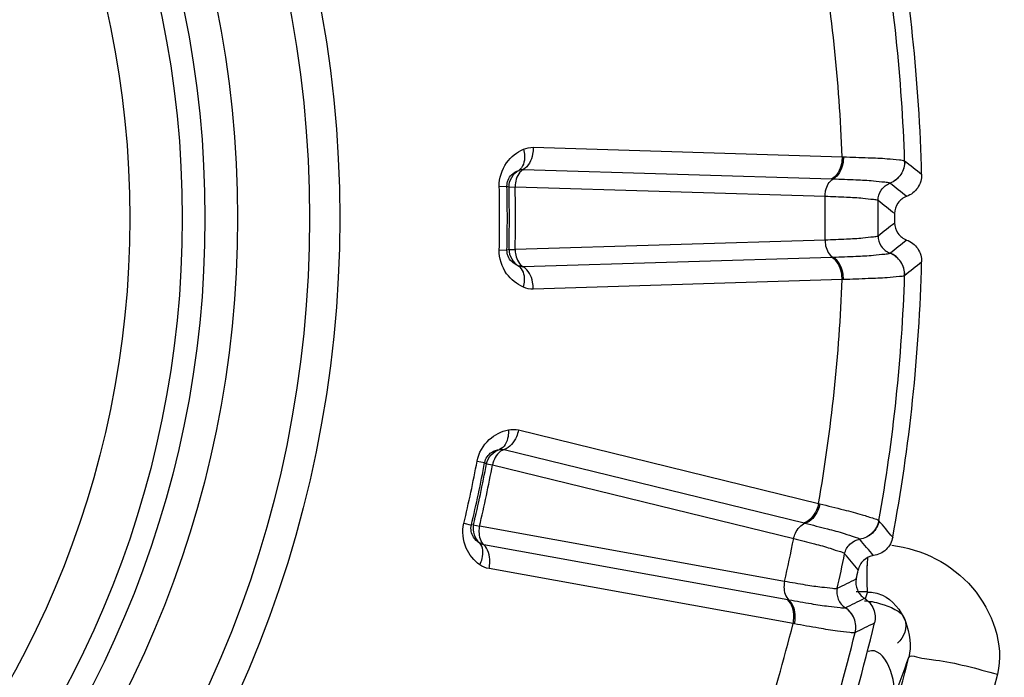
# Model space of a CAD drawing. Header units: millimetres. Extents: x 0 to 4000, y 0 to 3000.
# Tile 107 of 170: x 1510 to 1521, y 1669 to 1676. Entities that reach past the tile are written whole.
import ezdxf

# ---------------------------------------------------------------- set-up
doc = ezdxf.new("R2010")
doc.units = ezdxf.units.MM
doc.header["$LTSCALE"] = 219.99956
doc.layers.get('0').update_dxf_attribs({"linetype": 'CONTINUOUS'})
doc.layers.add('SUPERFICI', color=7, linetype='CONTINUOUS')

msp = doc.modelspace()

# ---------------------------------------------------------------- linework, layer by layer
at = {"color": 9, "linetype": 'CONTINUOUS'}
for p, q in [((1515.456, 1674.954), (1518.828, 1674.85)), ((1518.828, 1674.85), (1518.843, 1674.849)), ((1519.51, 1674.804), (1519.511, 1674.804)), ((1515.346, 1674.712), (1518.717, 1674.61)), ((1518.717, 1674.61), (1518.73, 1674.609)), ((1515.084, 1674.527), (1515.169, 1674.529)), ((1515.169, 1674.529), (1515.191, 1674.52)), ((1519.349, 1674.562), (1519.35, 1674.562)), ((1515.084, 1673.833), (1515.169, 1673.831)), ((1515.191, 1673.84), (1515.169, 1673.831)), ((1518.717, 1673.751), (1515.346, 1673.649)), ((1518.73, 1673.751), (1518.717, 1673.751)), ((1519.35, 1673.799), (1519.349, 1673.798)), ((1518.828, 1673.511), (1515.456, 1673.406)), ((1518.843, 1673.511), (1518.828, 1673.511)), ((1519.511, 1673.557), (1519.51, 1673.556)), ((1515.295, 1671.869), (1518.571, 1671.067)), ((1515.137, 1671.655), (1518.412, 1670.855)), ((1514.842, 1671.529), (1514.925, 1671.514)), ((1514.925, 1671.514), (1514.945, 1671.501)), ((1518.571, 1671.067), (1518.586, 1671.063)), ((1514.698, 1670.851), (1514.78, 1670.831)), ((1514.803, 1670.835), (1514.78, 1670.831)), ((1518.412, 1670.855), (1518.425, 1670.851)), ((1519.229, 1670.88), (1519.23, 1670.879)), ((1518.234, 1670.015), (1514.916, 1670.615)), ((1519.021, 1670.677), (1519.021, 1670.676)), ((1518.293, 1669.757), (1514.973, 1670.356)), ((1519.106, 1670.103), (1518.983, 1670.103)), ((1519.106, 1670.103), (1519.079, 1670.026)), ((1518.247, 1670.012), (1518.234, 1670.015)), ((1518.863, 1669.93), (1518.862, 1669.93)), ((1518.307, 1669.754), (1518.293, 1669.757)), ((1518.971, 1669.66), (1518.97, 1669.659))]:
    msp.add_line(p, q, dxfattribs=at)
for radius in [12.641, 12.312, 11.526, 11.17, 10.922]:
    msp.add_circle((1500.702, 1674.18), radius, dxfattribs=at)
at = {"color": 7, "linetype": 'CONTINUOUS'}
msp.add_circle((1500.702, 1674.18), 10.349, dxfattribs=at)
at = {"color": 9, "linetype": 'CONTINUOUS'}
for centre, radius, start, end in [((1500.702, 1674.18), 19.409, 123.941, 344.2998), ((1500.702, 1674.18), 18.819, 1.9001, 10.0999), ((1500.702, 1674.18), 18.138, 2.1157, 9.8843), ((1474.053, 1616.725), 73.753, 51.76761, 51.95), ((1500.702, 1674.18), 14.387, 358.6186, 1.3814), ((1500.702, 1674.18), 14.471, 358.6186, 1.3814), ((1473.491, 1616.049), 74.342, 51.73327, 51.9125), ((1473.022, 1615.497), 74.837, 51.70276, 51.87948), ((1473.022, 1732.863), 74.837, 308.12065, 308.29737), ((1473.491, 1732.311), 74.342, 308.0875, 308.26673), ((1474.053, 1731.636), 73.753, 308.05014, 308.23253), ((1500.702, 1674.18), 18.138, 350.1157, 357.8843), ((1500.702, 1674.18), 18.819, 349.9001, 358.0999), ((1500.702, 1674.18), 14.387, 346.6186, 349.3814), ((1500.702, 1674.18), 14.471, 346.6186, 349.3814), ((1462.69, 1623.521), 73.753, 39.76761, 39.95), ((1461.999, 1622.977), 74.342, 39.73327, 39.9125), ((1461.426, 1622.535), 74.837, 39.70276, 39.87948), ((1527.431, 1670.244), 8.33, 178.4353, 179.0073), ((1485.827, 1737.336), 74.837, 296.12065, 296.29737), ((1486.171, 1736.698), 74.342, 296.0875, 296.26673), ((1500.702, 1674.18), 18.138, 338.1157, 345.8843), ((1486.581, 1735.921), 73.753, 296.05014, 296.23253), ((1500.702, 1674.18), 18.819, 337.9001, 346.0999), ((1500.658, 1674.174), 19.494, 337.5264, 345.7892), ((1500.538, 1676.113), 20.172, 339.1331, 340.527)]:
    msp.add_arc(centre, radius, start, end, dxfattribs=at)
at = {"color": 7, "linetype": 'CONTINUOUS'}
for radius, start, end in [(19, 1.4429, 10.5571), (18.7, 359.8479, 0.1521), (19, 349.4429, 358.5571), (18.7, 347.8479, 348.1521), (19, 337.4429, 346.5571)]:
    msp.add_arc((1500.702, 1674.18), radius, start, end, dxfattribs=at)
at = {"color": 9, "linetype": 'CONTINUOUS'}
for points, knots in [([(1515.084, 1674.527), (1515.082, 1674.617), (1515.137, 1674.792), (1515.277, 1674.9), (1515.348, 1674.932)], [0, 0, 0, 0, 0.536509, 1, 1, 1, 1]), ([(1515.348, 1674.932), (1515.355, 1674.909), (1515.37, 1674.831), (1515.346, 1674.732), (1515.298, 1674.702)], [0, 0, 0, 0, 0.303467, 1, 1, 1, 1]), ([(1515.456, 1674.954), (1515.456, 1674.928), (1515.448, 1674.839), (1515.403, 1674.744), (1515.346, 1674.712)], [0, 0, 0, 0, 0.283328, 1, 1, 1, 1]), ([(1518.828, 1674.85), (1518.828, 1674.824), (1518.819, 1674.736), (1518.773, 1674.641), (1518.717, 1674.61)], [0, 0, 0, 0, 0.283838, 1, 1, 1, 1]), ([(1518.843, 1674.849), (1518.843, 1674.824), (1518.834, 1674.735), (1518.787, 1674.64), (1518.73, 1674.609)], [0, 0, 0, 0, 0.283026, 1, 1, 1, 1]), ([(1518.843, 1674.849), (1518.933, 1674.847), (1519.091, 1674.841), (1519.297, 1674.834), (1519.425, 1674.817), (1519.495, 1674.816), (1519.51, 1674.804)], [0, 0, 0, 0, 0.402637, 0.710677, 0.912127, 1, 1, 1, 1]), ([(1519.51, 1674.804), (1519.512, 1674.753), (1519.483, 1674.648), (1519.396, 1674.58), (1519.349, 1674.562)], [0, 0, 0, 0, 0.499945, 1, 1, 1, 1]), ([(1519.511, 1674.804), (1519.513, 1674.753), (1519.483, 1674.647), (1519.397, 1674.58), (1519.35, 1674.562)], [0, 0, 0, 0, 0.499968, 1, 1, 1, 1]), ([(1515.169, 1674.529), (1515.167, 1674.574), (1515.202, 1674.653), (1515.269, 1674.692), (1515.298, 1674.702)], [0, 0, 0, 0, 0.592774, 1, 1, 1, 1]), ([(1515.346, 1674.712), (1515.333, 1674.704), (1515.278, 1674.655), (1515.259, 1674.578), (1515.258, 1674.522)], [0, 0, 0, 0, 0.216192, 1, 1, 1, 1]), ([(1518.641, 1674.42), (1518.641, 1674.44), (1518.649, 1674.51), (1518.686, 1674.584), (1518.73, 1674.609)], [0, 0, 0, 0, 0.284072, 1, 1, 1, 1]), ([(1518.73, 1674.609), (1518.813, 1674.606), (1518.959, 1674.6), (1519.149, 1674.592), (1519.269, 1674.576), (1519.334, 1674.573), (1519.349, 1674.562)], [0, 0, 0, 0, 0.400593, 0.707917, 0.910027, 1, 1, 1, 1]), ([(1519.22, 1674.373), (1519.22, 1674.413), (1519.244, 1674.495), (1519.312, 1674.547), (1519.35, 1674.562)], [0, 0, 0, 0, 0.499968, 1, 1, 1, 1]), ([(1518.641, 1673.94), (1518.641, 1673.92), (1518.649, 1673.85), (1518.686, 1673.776), (1518.73, 1673.751)], [0, 0, 0, 0, 0.284072, 1, 1, 1, 1]), ([(1519.22, 1673.988), (1519.22, 1673.948), (1519.244, 1673.866), (1519.312, 1673.813), (1519.35, 1673.799)], [0, 0, 0, 0, 0.499968, 1, 1, 1, 1]), ([(1515.348, 1673.428), (1515.277, 1673.46), (1515.137, 1673.568), (1515.082, 1673.743), (1515.084, 1673.833)], [0, 0, 0, 0, 0.463856, 1, 1, 1, 1]), ([(1515.298, 1673.658), (1515.27, 1673.669), (1515.202, 1673.707), (1515.167, 1673.786), (1515.169, 1673.831)], [0, 0, 0, 0, 0.406732, 1, 1, 1, 1]), ([(1515.258, 1673.838), (1515.258, 1673.818), (1515.266, 1673.748), (1515.302, 1673.674), (1515.346, 1673.649)], [0, 0, 0, 0, 0.283581, 1, 1, 1, 1]), ([(1518.828, 1673.511), (1518.828, 1673.536), (1518.819, 1673.625), (1518.773, 1673.719), (1518.717, 1673.751)], [0, 0, 0, 0, 0.283838, 1, 1, 1, 1]), ([(1519.349, 1673.798), (1519.334, 1673.787), (1519.269, 1673.785), (1519.149, 1673.768), (1518.959, 1673.76), (1518.813, 1673.754), (1518.73, 1673.751)], [0, 0, 0, 0, 0.089971, 0.2921, 0.599425, 1, 1, 1, 1]), ([(1518.843, 1673.511), (1518.843, 1673.537), (1518.834, 1673.625), (1518.787, 1673.72), (1518.73, 1673.751)], [0, 0, 0, 0, 0.283026, 1, 1, 1, 1]), ([(1519.51, 1673.556), (1519.512, 1673.607), (1519.483, 1673.713), (1519.396, 1673.78), (1519.349, 1673.798)], [0, 0, 0, 0, 0.499945, 1, 1, 1, 1]), ([(1519.511, 1673.557), (1519.513, 1673.608), (1519.483, 1673.713), (1519.397, 1673.781), (1519.35, 1673.799)], [0, 0, 0, 0, 0.499968, 1, 1, 1, 1]), ([(1515.348, 1673.428), (1515.355, 1673.452), (1515.37, 1673.529), (1515.346, 1673.628), (1515.298, 1673.658)], [0, 0, 0, 0, 0.303467, 1, 1, 1, 1]), ([(1515.456, 1673.406), (1515.456, 1673.432), (1515.448, 1673.521), (1515.403, 1673.616), (1515.346, 1673.649)], [0, 0, 0, 0, 0.283328, 1, 1, 1, 1]), ([(1519.51, 1673.556), (1519.495, 1673.544), (1519.425, 1673.543), (1519.297, 1673.526), (1519.091, 1673.52), (1518.933, 1673.513), (1518.843, 1673.511)], [0, 0, 0, 0, 0.087869, 0.289341, 0.597382, 1, 1, 1, 1]), ([(1514.842, 1671.529), (1514.859, 1671.618), (1514.949, 1671.777), (1515.108, 1671.854), (1515.185, 1671.871)], [0, 0, 0, 0, 0.536509, 1, 1, 1, 1]), ([(1515.185, 1671.871), (1515.186, 1671.846), (1515.184, 1671.767), (1515.141, 1671.676), (1515.088, 1671.656)], [0, 0, 0, 0, 0.303467, 1, 1, 1, 1]), ([(1515.295, 1671.869), (1515.289, 1671.844), (1515.263, 1671.759), (1515.199, 1671.675), (1515.137, 1671.655)], [0, 0, 0, 0, 0.283328, 1, 1, 1, 1]), ([(1514.925, 1671.514), (1514.933, 1671.558), (1514.983, 1671.628), (1515.057, 1671.652), (1515.088, 1671.656)], [0, 0, 0, 0, 0.592774, 1, 1, 1, 1]), ([(1515.137, 1671.655), (1515.122, 1671.651), (1515.059, 1671.614), (1515.023, 1671.543), (1515.011, 1671.488)], [0, 0, 0, 0, 0.216192, 1, 1, 1, 1]), ([(1518.571, 1671.067), (1518.566, 1671.042), (1518.539, 1670.957), (1518.474, 1670.874), (1518.412, 1670.855)], [0, 0, 0, 0, 0.283838, 1, 1, 1, 1]), ([(1518.586, 1671.063), (1518.58, 1671.038), (1518.553, 1670.953), (1518.487, 1670.87), (1518.425, 1670.851)], [0, 0, 0, 0, 0.283026, 1, 1, 1, 1]), ([(1518.586, 1671.063), (1518.673, 1671.042), (1518.826, 1671.003), (1519.026, 1670.954), (1519.148, 1670.91), (1519.216, 1670.895), (1519.229, 1670.88)], [0, 0, 0, 0, 0.402637, 0.710677, 0.912127, 1, 1, 1, 1]), ([(1514.872, 1670.399), (1514.809, 1670.445), (1514.694, 1670.58), (1514.677, 1670.763), (1514.698, 1670.851)], [0, 0, 0, 0, 0.463856, 1, 1, 1, 1]), ([(1514.871, 1670.635), (1514.845, 1670.651), (1514.787, 1670.703), (1514.769, 1670.787), (1514.78, 1670.831)], [0, 0, 0, 0, 0.406732, 1, 1, 1, 1]), ([(1514.869, 1670.819), (1514.865, 1670.8), (1514.857, 1670.73), (1514.878, 1670.649), (1514.916, 1670.615)], [0, 0, 0, 0, 0.283581, 1, 1, 1, 1]), ([(1518.299, 1670.685), (1518.303, 1670.705), (1518.325, 1670.772), (1518.377, 1670.836), (1518.425, 1670.851)], [0, 0, 0, 0, 0.284072, 1, 1, 1, 1]), ([(1518.425, 1670.851), (1518.506, 1670.832), (1518.647, 1670.795), (1518.832, 1670.748), (1518.945, 1670.707), (1519.008, 1670.691), (1519.021, 1670.677)], [0, 0, 0, 0, 0.400593, 0.707917, 0.910027, 1, 1, 1, 1]), ([(1519.229, 1670.88), (1519.22, 1670.83), (1519.169, 1670.733), (1519.071, 1670.685), (1519.021, 1670.677)], [0, 0, 0, 0, 0.499945, 1, 1, 1, 1]), ([(1519.23, 1670.879), (1519.221, 1670.829), (1519.17, 1670.732), (1519.072, 1670.684), (1519.021, 1670.676)], [0, 0, 0, 0, 0.499968, 1, 1, 1, 1]), ([(1514.872, 1670.399), (1514.883, 1670.421), (1514.914, 1670.494), (1514.911, 1670.595), (1514.871, 1670.635)], [0, 0, 0, 0, 0.303467, 1, 1, 1, 1]), ([(1514.973, 1670.356), (1514.978, 1670.381), (1514.989, 1670.47), (1514.964, 1670.572), (1514.916, 1670.615)], [0, 0, 0, 0, 0.283328, 1, 1, 1, 1]), ([(1518.855, 1670.518), (1518.863, 1670.557), (1518.905, 1670.633), (1518.982, 1670.67), (1519.021, 1670.676)], [0, 0, 0, 0, 0.499968, 1, 1, 1, 1]), ([(1519.371, 1670.611), (1519.699, 1670.57), (1520.345, 1670.255), (1520.599, 1669.525), (1520.525, 1669.206)], [0, 0, 0, 0, 0.503265, 1, 1, 1, 1]), ([(1519.102, 1670.218), (1519.102, 1670.244), (1519.102, 1670.301), (1519.102, 1670.358), (1519.103, 1670.389)], [0, 0, 0, 0, 0.453143, 1, 1, 1, 1]), ([(1518.199, 1670.216), (1518.195, 1670.196), (1518.188, 1670.126), (1518.209, 1670.046), (1518.247, 1670.012)], [0, 0, 0, 0, 0.284072, 1, 1, 1, 1]), ([(1519.106, 1670.103), (1519.104, 1670.116), (1519.103, 1670.155), (1519.102, 1670.193), (1519.102, 1670.218)], [0, 0, 0, 0, 0.354803, 1, 1, 1, 1]), ([(1518.775, 1670.142), (1518.767, 1670.103), (1518.774, 1670.017), (1518.829, 1669.952), (1518.863, 1669.93)], [0, 0, 0, 0, 0.499968, 1, 1, 1, 1]), ([(1519.106, 1670.101), (1519.133, 1670.102), (1519.189, 1670.095), (1519.241, 1670.077), (1519.267, 1670.066)], [0, 0, 0, 0, 0.500994, 1, 1, 1, 1]), ([(1518.293, 1669.757), (1518.298, 1669.782), (1518.308, 1669.87), (1518.282, 1669.972), (1518.234, 1670.015)], [0, 0, 0, 0, 0.283838, 1, 1, 1, 1]), ([(1518.862, 1669.93), (1518.845, 1669.922), (1518.781, 1669.933), (1518.66, 1669.942), (1518.473, 1669.974), (1518.329, 1669.998), (1518.247, 1670.012)], [0, 0, 0, 0, 0.089971, 0.2921, 0.599425, 1, 1, 1, 1]), ([(1518.307, 1669.754), (1518.313, 1669.779), (1518.323, 1669.868), (1518.296, 1669.97), (1518.247, 1670.012)], [0, 0, 0, 0, 0.283026, 1, 1, 1, 1]), ([(1519.071, 1670.004), (1519.099, 1670.004), (1519.159, 1669.997), (1519.218, 1669.983), (1519.248, 1669.973)], [0, 0, 0, 0, 0.472928, 1, 1, 1, 1]), ([(1519.248, 1669.973), (1519.348, 1669.941), (1519.59, 1669.862), (1519.504, 1669.599), (1519.432, 1669.544)], [0, 0, 0, 0, 0.537192, 1, 1, 1, 1]), ([(1518.97, 1669.659), (1518.982, 1669.709), (1518.975, 1669.818), (1518.905, 1669.902), (1518.862, 1669.93)], [0, 0, 0, 0, 0.499945, 1, 1, 1, 1]), ([(1518.971, 1669.66), (1518.983, 1669.709), (1518.976, 1669.818), (1518.906, 1669.902), (1518.863, 1669.93)], [0, 0, 0, 0, 0.499968, 1, 1, 1, 1]), ([(1518.97, 1669.659), (1518.952, 1669.651), (1518.883, 1669.665), (1518.754, 1669.674), (1518.552, 1669.711), (1518.396, 1669.737), (1518.307, 1669.754)], [0, 0, 0, 0, 0.087869, 0.289341, 0.597382, 1, 1, 1, 1]), ([(1520.525, 1669.206), (1519.687, 1665.904), (1516.255, 1659.614), (1507.225, 1653.935), (1496.565, 1653.3), (1490.098, 1656.428), (1487.488, 1658.634)], [0, 0, 0, 0, 0.249539, 0.499407, 0.749696, 1, 1, 1, 1])]:
    msp.add_open_spline(points, degree=3, knots=knots, dxfattribs=at)
for points in [[(1515.348, 1674.932), (1515.382, 1674.947), (1515.419, 1674.955), (1515.456, 1674.954)], [(1515.191, 1674.52), (1515.189, 1674.591), (1515.236, 1674.67), (1515.298, 1674.702)], [(1515.298, 1674.702), (1515.313, 1674.709), (1515.331, 1674.714), (1515.345, 1674.707)], [(1515.191, 1673.84), (1515.189, 1673.77), (1515.236, 1673.691), (1515.298, 1673.658)], [(1515.346, 1673.649), (1515.331, 1673.648), (1515.312, 1673.651), (1515.302, 1673.663)], [(1515.456, 1673.406), (1515.419, 1673.405), (1515.382, 1673.413), (1515.348, 1673.428)], [(1515.185, 1671.871), (1515.221, 1671.878), (1515.259, 1671.878), (1515.295, 1671.869)], [(1514.945, 1671.501), (1514.958, 1671.57), (1515.02, 1671.637), (1515.088, 1671.656)], [(1515.088, 1671.656), (1515.103, 1671.659), (1515.123, 1671.661), (1515.134, 1671.651)], [(1514.803, 1670.835), (1514.787, 1670.766), (1514.817, 1670.68), (1514.871, 1670.635)], [(1514.916, 1670.615), (1514.9, 1670.618), (1514.882, 1670.625), (1514.875, 1670.639)], [(1514.973, 1670.356), (1514.937, 1670.362), (1514.902, 1670.378), (1514.872, 1670.399)], [(1519.267, 1670.066), (1519.491, 1669.966), (1519.617, 1669.626), (1519.555, 1669.388)], [(1519.386, 1668.928), (1519.439, 1669.118), (1519.298, 1669.523), (1519.114, 1669.452)]]:
    msp.add_open_spline(points, degree=3, dxfattribs=at)
at = {"color": 7, "linetype": 'CONTINUOUS'}
for points, knots in [([(1519.696, 1674.659), (1519.697, 1674.608), (1519.667, 1674.502), (1519.58, 1674.435), (1519.532, 1674.418)], [0, 0, 0, 0, 0.499996, 1, 1, 1, 1]), ([(1519.532, 1674.418), (1519.495, 1674.404), (1519.426, 1674.352), (1519.401, 1674.27), (1519.401, 1674.23)], [0, 0, 0, 0, 0.499987, 1, 1, 1, 1]), ([(1519.401, 1674.131), (1519.401, 1674.09), (1519.426, 1674.008), (1519.495, 1673.956), (1519.532, 1673.942)], [0, 0, 0, 0, 0.500013, 1, 1, 1, 1]), ([(1519.532, 1673.942), (1519.58, 1673.925), (1519.667, 1673.858), (1519.697, 1673.753), (1519.696, 1673.702)], [0, 0, 0, 0, 0.500004, 1, 1, 1, 1]), ([(1519.38, 1670.699), (1519.371, 1670.649), (1519.319, 1670.552), (1519.221, 1670.505), (1519.17, 1670.498)], [0, 0, 0, 0, 0.499996, 1, 1, 1, 1]), ([(1519.17, 1670.498), (1519.131, 1670.492), (1519.053, 1670.455), (1519.011, 1670.38), (1519.003, 1670.341)], [0, 0, 0, 0, 0.499992, 1, 1, 1, 1]), ([(1518.983, 1670.244), (1518.974, 1670.205), (1518.982, 1670.119), (1519.038, 1670.054), (1519.071, 1670.033)], [0, 0, 0, 0, 0.500013, 1, 1, 1, 1]), ([(1519.071, 1670.033), (1519.115, 1670.005), (1519.185, 1669.922), (1519.193, 1669.813), (1519.181, 1669.763)], [0, 0, 0, 0, 0.500004, 1, 1, 1, 1]), ([(1519.555, 1669.388), (1519.569, 1669.413), (1519.7, 1669.372), (1519.984, 1669.355), (1520.301, 1669.262), (1520.524, 1669.206)], [0, 0, 0, 0, 0.084366, 0.301183, 1, 1, 1, 1])]:
    msp.add_open_spline(points, degree=3, knots=knots, dxfattribs=at)
at = {"layer": 'SUPERFICI', "color": 9, "linetype": 'CONTINUOUS'}
for p, q in [((1515.191, 1674.52), (1515.258, 1674.522)), ((1515.258, 1674.522), (1518.641, 1674.42)), ((1518.641, 1673.94), (1515.258, 1673.838)), ((1515.191, 1673.84), (1515.258, 1673.838)), ((1514.945, 1671.501), (1515.011, 1671.488)), ((1515.011, 1671.488), (1518.299, 1670.685)), ((1514.803, 1670.835), (1514.869, 1670.819)), ((1518.199, 1670.216), (1514.869, 1670.819))]:
    msp.add_line(p, q, dxfattribs=at)
for radius, start, end in [(14.493, 358.6549, 1.3451), (14.56, 358.6549, 1.3451), (17.941, 359.2343, 0.7657), (18.519, 359.4047, 0.5953), (14.493, 346.6549, 349.3451), (14.56, 346.6549, 349.3451), (17.941, 347.2343, 348.7657), (18.519, 347.4047, 348.5953)]:
    msp.add_arc((1500.702, 1674.18), radius, start, end, dxfattribs=at)
for points, knots in [([(1518.641, 1674.42), (1518.719, 1674.417), (1518.856, 1674.411), (1519.035, 1674.403), (1519.146, 1674.386), (1519.207, 1674.384), (1519.22, 1674.373)], [0, 0, 0, 0, 0.402339, 0.710389, 0.911899, 1, 1, 1, 1]), ([(1519.22, 1673.988), (1519.207, 1673.976), (1519.146, 1673.974), (1519.035, 1673.957), (1518.856, 1673.95), (1518.719, 1673.943), (1518.641, 1673.94)], [0, 0, 0, 0, 0.088068, 0.289559, 0.597579, 1, 1, 1, 1]), ([(1518.299, 1670.685), (1518.375, 1670.666), (1518.507, 1670.631), (1518.681, 1670.586), (1518.785, 1670.547), (1518.845, 1670.532), (1518.855, 1670.518)], [0, 0, 0, 0, 0.402339, 0.710389, 0.911899, 1, 1, 1, 1]), ([(1518.775, 1670.142), (1518.761, 1670.133), (1518.7, 1670.144), (1518.588, 1670.151), (1518.411, 1670.18), (1518.276, 1670.202), (1518.199, 1670.216)], [0, 0, 0, 0, 0.088068, 0.289559, 0.597579, 1, 1, 1, 1])]:
    msp.add_open_spline(points, degree=3, knots=knots, dxfattribs=at)

doc.saveas('drawing.dxf')
